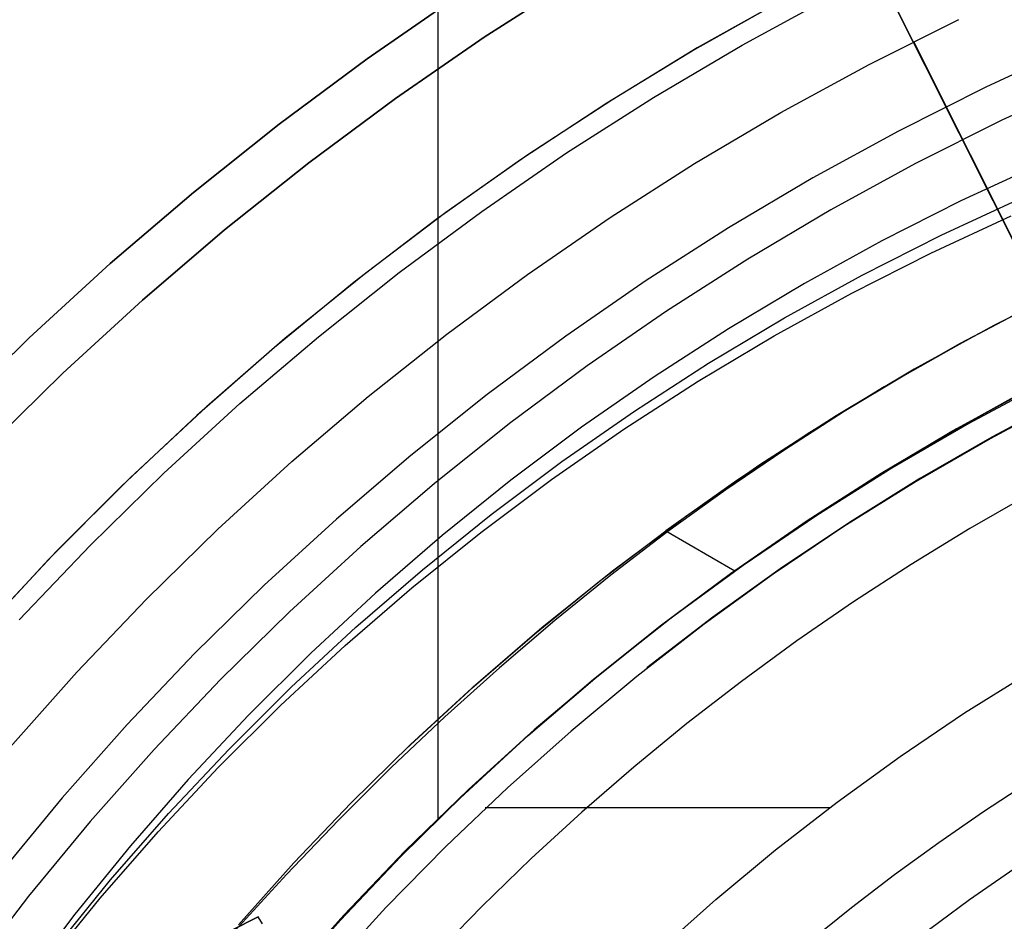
# Model space of a CAD drawing. Header units: millimetres. Extents: x 6049 to 7254, y -11340 to -10297.
# Tile 135 of 237: x 6607 to 6627, y -10645 to -10626. Entities that reach past the tile are written whole.
import ezdxf

# ---------------------------------------------------------------- set-up
doc = ezdxf.new("R2010")
doc.units = ezdxf.units.MM
doc.layers.add('color', color=7, linetype='Continuous')

msp = doc.modelspace()

# ---------------------------------------------------------------- linework, layer by layer
at = {"color": 8, "true_color": 0x7f7f7f}
for p, q in [((6615.266, -10619.224, 88.1), (6615.266, -10642.827, 88.1)), ((6618.079, -10625.614, 231.716), (6616.218, -10626.806, 231.716)), ((6616.218, -10626.806, 259.6), (6618.079, -10625.614, 259.6)), ((6618.079, -10625.614, 231.716), (6616.218, -10626.806, 231.716)), ((6618.079, -10625.614, 245.658), (6616.218, -10626.806, 245.658)), ((6616.218, -10626.806, 259.6), (6618.079, -10625.614, 259.6)), ((6613.818, -10627.248, 259.6), (6615.664, -10625.973, 259.6)), ((6615.664, -10625.973, 231.716), (6613.818, -10627.248, 231.716)), ((6615.664, -10625.973, 245.658), (6613.818, -10627.248, 245.658)), ((6615.664, -10625.973, 231.716), (6613.818, -10627.248, 231.716)), ((6613.818, -10627.248, 259.6), (6615.664, -10625.973, 259.6)), ((6616.218, -10626.806, 231.716), (6614.4, -10628.061, 231.716)), ((6614.4, -10628.061, 259.6), (6616.218, -10626.806, 259.6)), ((6616.218, -10626.806, 231.716), (6614.4, -10628.061, 231.716)), ((6616.218, -10626.806, 245.658), (6614.4, -10628.061, 245.658)), ((6614.4, -10628.061, 259.6), (6616.218, -10626.806, 259.6)), ((6628.308, -10626.99, 211.366), (6626.489, -10627.828, 211.366)), ((6612.016, -10628.585, 259.6), (6613.818, -10627.248, 259.6)), ((6613.818, -10627.248, 231.716), (6612.016, -10628.585, 231.716)), ((6613.818, -10627.248, 245.658), (6612.016, -10628.585, 245.658)), ((6613.818, -10627.248, 231.716), (6612.016, -10628.585, 231.716)), ((6612.016, -10628.585, 259.6), (6613.818, -10627.248, 259.6)), ((6628.61, -10627.678, 212.03), (6626.815, -10628.505, 212.03)), ((6626.489, -10627.828, 211.366), (6624.7, -10628.728, 211.366)), ((6614.4, -10628.061, 231.716), (6612.626, -10629.378, 231.716)), ((6612.626, -10629.378, 259.6), (6614.4, -10628.061, 259.6)), ((6614.4, -10628.061, 231.716), (6612.626, -10629.378, 231.716)), ((6614.4, -10628.061, 245.658), (6612.626, -10629.378, 245.658)), ((6612.626, -10629.378, 259.6), (6614.4, -10628.061, 259.6)), ((6610.262, -10629.984, 259.6), (6612.016, -10628.585, 259.6)), ((6612.016, -10628.585, 231.716), (6610.262, -10629.984, 231.716)), ((6612.016, -10628.585, 245.658), (6610.262, -10629.984, 245.658)), ((6612.016, -10628.585, 231.716), (6610.262, -10629.984, 231.716)), ((6610.262, -10629.984, 259.6), (6612.016, -10628.585, 259.6)), ((6626.815, -10628.505, 212.03), (6625.049, -10629.393, 212.03)), ((6624.7, -10628.728, 211.366), (6622.943, -10629.689, 211.366)), ((6612.626, -10629.378, 231.716), (6610.899, -10630.755, 231.716)), ((6610.899, -10630.755, 259.6), (6612.626, -10629.378, 259.6)), ((6612.626, -10629.378, 231.716), (6610.899, -10630.755, 231.716)), ((6612.626, -10629.378, 245.658), (6610.899, -10630.755, 245.658)), ((6610.899, -10630.755, 259.6), (6612.626, -10629.378, 259.6)), ((6625.049, -10629.393, 212.03), (6623.315, -10630.342, 212.03)), ((6627.625, -10629.396, 70.556), (6625.977, -10630.159, 70.213)), ((6622.943, -10629.689, 211.366), (6621.22, -10630.71, 211.366)), ((6608.557, -10631.443, 259.6), (6610.262, -10629.984, 259.6)), ((6610.262, -10629.984, 231.716), (6608.557, -10631.443, 231.716)), ((6610.262, -10629.984, 245.658), (6608.557, -10631.443, 245.658)), ((6610.262, -10629.984, 231.716), (6608.557, -10631.443, 231.716)), ((6608.557, -10631.443, 259.6), (6610.262, -10629.984, 259.6)), ((6625.977, -10630.159, 70.213), (6624.359, -10630.979, 69.862)), ((6625.573, -10630.859, 73.714), (6627.22, -10630.096, 74.057)), ((6623.315, -10630.342, 212.03), (6621.614, -10631.35, 212.03)), ((6625.359, -10631.231, 75.572), (6627.006, -10630.468, 75.915)), ((6610.899, -10630.755, 231.716), (6609.22, -10632.191, 231.716)), ((6609.22, -10632.191, 259.6), (6610.899, -10630.755, 259.6)), ((6610.899, -10630.755, 231.716), (6609.22, -10632.191, 231.716)), ((6610.899, -10630.755, 245.658), (6609.22, -10632.191, 245.658)), ((6609.22, -10632.191, 259.6), (6610.899, -10630.755, 259.6)), ((6621.22, -10630.71, 211.366), (6619.533, -10631.79, 211.366)), ((6624.359, -10630.979, 69.862), (6622.771, -10631.853, 69.504)), ((6623.954, -10631.679, 73.364), (6625.573, -10630.859, 73.714)), ((6623.74, -10632.05, 75.222), (6625.359, -10631.231, 75.572)), ((6621.614, -10631.35, 212.03), (6619.949, -10632.416, 212.03)), ((6606.903, -10632.96, 259.6), (6608.557, -10631.443, 259.6)), ((6608.557, -10631.443, 231.716), (6606.903, -10632.96, 231.716)), ((6608.557, -10631.443, 245.658), (6606.903, -10632.96, 245.658)), ((6608.557, -10631.443, 231.716), (6606.903, -10632.96, 231.716)), ((6606.903, -10632.96, 259.6), (6608.557, -10631.443, 259.6)), ((6619.533, -10631.79, 211.366), (6617.885, -10632.928, 211.366)), ((6622.367, -10632.553, 73.006), (6623.954, -10631.679, 73.364)), ((6622.771, -10631.853, 69.504), (6621.216, -10632.781, 69.139)), ((6628.306, -10631.871, 65.596), (6626.648, -10632.71, 65.596)), ((6609.22, -10632.191, 231.716), (6607.592, -10633.685, 231.716)), ((6607.592, -10633.685, 259.6), (6609.22, -10632.191, 259.6)), ((6609.22, -10632.191, 231.716), (6607.592, -10633.685, 231.716)), ((6609.22, -10632.191, 245.658), (6607.592, -10633.685, 245.658)), ((6607.592, -10633.685, 259.6), (6609.22, -10632.191, 259.6)), ((6622.152, -10632.924, 74.863), (6623.74, -10632.05, 75.222)), ((6619.949, -10632.416, 212.03), (6618.323, -10633.539, 212.03)), ((6627.54, -10632.25, 67.1), (6625.958, -10633.081, 67.1)), ((6627.54, -10632.25, 67.1), (6625.958, -10633.081, 67.1)), ((6627.355, -10632.345, 64.091), (6626.082, -10633.018, 64.091)), ((6627.355, -10632.345, 64.091), (6626.082, -10633.018, 64.091)), ((6620.811, -10633.481, 72.64), (6622.367, -10632.553, 73.006)), ((6621.216, -10632.781, 69.139), (6619.695, -10633.762, 68.768)), ((6626.648, -10632.71, 65.596), (6625.019, -10633.606, 65.596)), ((6605.303, -10634.533, 259.6), (6606.903, -10632.96, 259.6)), ((6606.903, -10632.96, 231.716), (6605.303, -10634.533, 231.716)), ((6606.903, -10632.96, 245.658), (6605.303, -10634.533, 245.658)), ((6606.903, -10632.96, 231.716), (6605.303, -10634.533, 231.716)), ((6605.303, -10634.533, 259.6), (6606.903, -10632.96, 259.6)), ((6617.885, -10632.928, 211.366), (6616.277, -10634.122, 211.366)), ((6620.597, -10633.852, 74.498), (6622.152, -10632.924, 74.863)), ((6626.082, -10633.018, 64.091), (6624.826, -10633.727, 64.091)), ((6626.082, -10633.018, 64.091), (6624.826, -10633.727, 64.091)), ((6625.958, -10633.081, 67.1), (6624.405, -10633.964, 67.1)), ((6625.958, -10633.081, 67.1), (6624.405, -10633.964, 67.1)), ((6618.323, -10633.539, 212.03), (6616.735, -10634.717, 212.03)), ((6619.291, -10634.462, 72.269), (6620.811, -10633.481, 72.64)), ((6625.019, -10633.606, 65.596), (6623.423, -10634.558, 65.596)), ((6607.592, -10633.685, 231.716), (6606.016, -10635.234, 231.716)), ((6606.016, -10635.234, 259.6), (6607.592, -10633.685, 259.6)), ((6607.592, -10633.685, 231.716), (6606.016, -10635.234, 231.716)), ((6607.592, -10633.685, 245.658), (6606.016, -10635.234, 245.658)), ((6606.016, -10635.234, 259.6), (6607.592, -10633.685, 259.6)), ((6619.695, -10633.762, 68.768), (6618.21, -10634.795, 68.39)), ((6624.826, -10633.727, 64.091), (6623.588, -10634.473, 64.091)), ((6624.826, -10633.727, 64.091), (6623.588, -10634.473, 64.091)), ((6619.076, -10634.833, 74.127), (6620.597, -10633.852, 74.498)), ((6624.405, -10633.964, 67.1), (6622.881, -10634.899, 67.1)), ((6624.405, -10633.964, 67.1), (6622.881, -10634.899, 67.1)), ((6627.368, -10634.016, 77.6), (6625.793, -10634.881, 77.6)), ((6625.874, -10634.835, 88.1), (6627.452, -10633.972, 88.1)), ((6625.874, -10634.835, 88.1), (6627.452, -10633.972, 88.1)), ((6627.463, -10633.966, 67.1), (6625.886, -10634.828, 67.1)), ((6627.463, -10633.966, 67.1), (6625.886, -10634.828, 67.1)), ((6627.744, -10633.855, 76.336), (6626.138, -10634.717, 75.978)), ((6627.744, -10633.855, 76.336), (6626.138, -10634.717, 75.978)), ((6616.277, -10634.122, 211.366), (6614.712, -10635.371, 211.366)), ((6625.681, -10634.94, 68.159), (6627.188, -10634.106, 68.5)), ((6625.681, -10634.94, 68.159), (6627.188, -10634.106, 68.5)), ((6628.115, -10634.205, 62.1), (6626.575, -10635.028, 62.1)), ((6628.115, -10634.205, 62.1), (6626.575, -10635.028, 62.1)), ((6628.112, -10634.193, 62.1), (6626.611, -10634.994, 62.1)), ((6617.806, -10635.495, 71.891), (6619.291, -10634.462, 72.269)), ((6623.423, -10634.558, 65.596), (6621.861, -10635.565, 65.596)), ((6623.588, -10634.473, 64.091), (6622.368, -10635.256, 64.091)), ((6623.588, -10634.473, 64.091), (6622.368, -10635.256, 64.091)), ((6616.735, -10634.717, 212.03), (6615.19, -10635.95, 212.03)), ((6618.21, -10634.795, 68.39), (6616.763, -10635.878, 68.006)), ((6617.591, -10635.866, 73.749), (6619.076, -10634.833, 74.127)), ((6624.327, -10635.752, 88.1), (6625.874, -10634.835, 88.1)), ((6624.327, -10635.752, 88.1), (6625.874, -10634.835, 88.1)), ((6625.886, -10634.828, 67.1), (6624.34, -10635.744, 67.1)), ((6625.886, -10634.828, 67.1), (6624.34, -10635.744, 67.1)), ((6626.138, -10634.717, 75.978), (6624.564, -10635.633, 75.613)), ((6626.138, -10634.717, 75.978), (6624.564, -10635.633, 75.613)), ((6622.881, -10634.899, 67.1), (6621.39, -10635.883, 67.1)), ((6622.881, -10634.899, 67.1), (6621.39, -10635.883, 67.1)), ((6624.204, -10635.823, 67.812), (6625.681, -10634.94, 68.159)), ((6624.204, -10635.823, 67.812), (6625.681, -10634.94, 68.159)), ((6625.793, -10634.881, 77.6), (6624.249, -10635.8, 77.6)), ((6626.575, -10635.028, 62.1), (6625.063, -10635.903, 62.1)), ((6626.575, -10635.028, 62.1), (6625.063, -10635.903, 62.1)), ((6626.611, -10634.994, 62.1), (6625.137, -10635.845, 62.1)), ((6622.368, -10635.256, 64.091), (6621.165, -10636.075, 64.091)), ((6622.368, -10635.256, 64.091), (6621.165, -10636.075, 64.091)), ((6614.712, -10635.371, 211.366), (6613.19, -10636.673, 211.366)), ((6616.359, -10636.578, 71.507), (6617.806, -10635.495, 71.891)), ((6621.861, -10635.565, 65.596), (6620.334, -10636.625, 65.596)), ((6624.564, -10635.633, 75.613), (6623.024, -10636.603, 75.242)), ((6624.564, -10635.633, 75.613), (6623.024, -10636.603, 75.242)), ((6616.145, -10636.95, 73.365), (6617.591, -10635.866, 73.749)), ((6624.249, -10635.8, 77.6), (6622.737, -10636.772, 77.6)), ((6622.759, -10636.755, 67.459), (6624.204, -10635.823, 67.812)), ((6622.759, -10636.755, 67.459), (6624.204, -10635.823, 67.812)), ((6622.813, -10636.722, 88.1), (6624.327, -10635.752, 88.1)), ((6622.813, -10636.722, 88.1), (6624.327, -10635.752, 88.1)), ((6624.34, -10635.744, 67.1), (6622.826, -10636.713, 67.1)), ((6624.34, -10635.744, 67.1), (6622.826, -10636.713, 67.1)), ((6625.137, -10635.845, 62.1), (6623.692, -10636.744, 62.1)), ((6615.19, -10635.95, 212.03), (6613.688, -10637.235, 212.03)), ((6616.763, -10635.878, 68.006), (6615.356, -10637.011, 67.617)), ((6621.39, -10635.883, 67.1), (6619.933, -10636.917, 67.1)), ((6621.39, -10635.883, 67.1), (6619.933, -10636.917, 67.1)), ((6625.063, -10635.903, 62.1), (6623.582, -10636.829, 62.1)), ((6625.063, -10635.903, 62.1), (6623.582, -10636.829, 62.1)), ((6621.165, -10636.075, 64.091), (6619.979, -10636.932, 64.091)), ((6621.165, -10636.075, 64.091), (6619.979, -10636.932, 64.091)), ((6627.38, -10636.165, 103.064), (6626.159, -10636.867, 103.064)), ((6627.38, -10636.165, 103.064), (6626.159, -10636.867, 103.064)), ((6613.19, -10636.673, 211.366), (6611.714, -10638.026, 211.366)), ((6614.952, -10637.711, 71.118), (6616.359, -10636.578, 71.507)), ((6620.334, -10636.625, 65.596), (6618.845, -10637.738, 65.596)), ((6623.024, -10636.603, 75.242), (6621.519, -10637.625, 74.864)), ((6623.024, -10636.603, 75.242), (6621.519, -10637.625, 74.864)), ((6622.737, -10636.772, 77.6), (6621.26, -10637.795, 77.6)), ((6621.333, -10637.743, 88.1), (6622.813, -10636.722, 88.1)), ((6621.333, -10637.743, 88.1), (6622.813, -10636.722, 88.1)), ((6622.826, -10636.713, 67.1), (6621.346, -10637.733, 67.1)), ((6622.826, -10636.713, 67.1), (6621.346, -10637.733, 67.1)), ((6621.346, -10637.733, 67.1), (6622.759, -10636.755, 67.459)), ((6621.346, -10637.733, 67.1), (6622.759, -10636.755, 67.459)), ((6623.582, -10636.829, 62.1), (6622.134, -10637.804, 62.1)), ((6623.582, -10636.829, 62.1), (6622.134, -10637.804, 62.1)), ((6623.692, -10636.744, 62.1), (6622.278, -10637.69, 62.1)), ((6626.159, -10636.867, 103.064), (6624.958, -10637.602, 103.064)), ((6626.159, -10636.867, 103.064), (6624.958, -10637.602, 103.064)), ((6615.356, -10637.011, 67.617), (6613.991, -10638.191, 67.224)), ((6614.738, -10638.082, 72.976), (6616.145, -10636.95, 73.365)), ((6618.575, -10637.949, 66.737), (6619.933, -10636.917, 67.1)), ((6618.575, -10637.949, 66.737), (6619.933, -10636.917, 67.1)), ((6619.979, -10636.932, 64.091), (6618.811, -10637.824, 64.091)), ((6619.979, -10636.932, 64.091), (6618.811, -10637.824, 64.091)), ((6619.933, -10636.917, 67.1), (6621.346, -10637.733, 67.1)), ((6619.933, -10636.917, 67.1), (6621.346, -10637.733, 67.1)), ((6613.688, -10637.235, 212.03), (6612.231, -10638.571, 212.03)), ((6621.519, -10637.625, 74.864), (6620.052, -10638.698, 74.48)), ((6621.519, -10637.625, 74.864), (6620.052, -10638.698, 74.48)), ((6624.958, -10637.602, 103.064), (6623.777, -10638.37, 103.064)), ((6624.958, -10637.602, 103.064), (6623.777, -10638.37, 103.064)), ((6613.587, -10638.891, 70.725), (6614.952, -10637.711, 71.118)), ((6618.845, -10637.738, 65.596), (6617.396, -10638.901, 65.596)), ((6618.811, -10637.824, 64.091), (6617.66, -10638.754, 64.091)), ((6618.811, -10637.824, 64.091), (6617.66, -10638.754, 64.091)), ((6621.26, -10637.795, 77.6), (6619.819, -10638.869, 77.6)), ((6619.889, -10638.815, 88.1), (6621.333, -10637.743, 88.1)), ((6619.889, -10638.815, 88.1), (6621.333, -10637.743, 88.1)), ((6622.134, -10637.804, 62.1), (6620.719, -10638.828, 62.1)), ((6622.134, -10637.804, 62.1), (6620.719, -10638.828, 62.1)), ((6622.278, -10637.69, 62.1), (6620.895, -10638.682, 62.1)), ((6611.714, -10638.026, 211.366), (6610.286, -10639.43, 211.366)), ((6613.372, -10639.263, 72.583), (6614.738, -10638.082, 72.976)), ((6617.251, -10639.023, 66.369), (6618.575, -10637.949, 66.737)), ((6617.251, -10639.023, 66.369), (6618.575, -10637.949, 66.737)), ((6613.991, -10638.191, 67.224), (6612.668, -10639.418, 66.826)), ((6623.777, -10638.37, 103.064), (6622.618, -10639.17, 103.064)), ((6623.777, -10638.37, 103.064), (6622.618, -10639.17, 103.064)), ((6612.231, -10638.571, 212.03), (6610.821, -10639.957, 212.03)), ((6620.895, -10638.682, 62.1), (6619.546, -10639.719, 62.1)), ((6617.66, -10638.754, 64.091), (6616.527, -10639.72, 64.091)), ((6617.66, -10638.754, 64.091), (6616.527, -10639.72, 64.091)), ((6619.819, -10638.869, 77.6), (6618.416, -10639.992, 77.6)), ((6618.483, -10639.936, 88.1), (6619.889, -10638.815, 88.1)), ((6618.483, -10639.936, 88.1), (6619.889, -10638.815, 88.1)), ((6620.052, -10638.698, 74.48), (6618.625, -10639.822, 74.09)), ((6620.052, -10638.698, 74.48), (6618.625, -10639.822, 74.09)), ((6620.719, -10638.828, 62.1), (6619.339, -10639.899, 62.1)), ((6620.719, -10638.828, 62.1), (6619.339, -10639.899, 62.1)), ((6612.264, -10640.118, 70.327), (6613.587, -10638.891, 70.725)), ((6615.962, -10640.138, 65.998), (6617.251, -10639.023, 66.369)), ((6615.962, -10640.138, 65.998), (6617.251, -10639.023, 66.369)), ((6617.396, -10638.901, 65.596), (6615.988, -10640.115, 65.596)), ((6612.049, -10640.49, 72.185), (6613.372, -10639.263, 72.583)), ((6622.618, -10639.17, 103.064), (6621.481, -10640.001, 103.064)), ((6622.618, -10639.17, 103.064), (6621.481, -10640.001, 103.064)), ((6610.286, -10639.43, 211.366), (6608.907, -10640.882, 211.366)), ((6612.668, -10639.418, 66.826), (6611.39, -10640.691, 66.424)), ((6616.527, -10639.72, 64.091), (6615.411, -10640.722, 64.091)), ((6616.527, -10639.72, 64.091), (6615.411, -10640.722, 64.091)), ((6618.625, -10639.822, 74.09), (6617.238, -10640.993, 73.696)), ((6618.625, -10639.822, 74.09), (6617.238, -10640.993, 73.696)), ((6619.339, -10639.899, 62.1), (6617.996, -10641.016, 62.1)), ((6619.339, -10639.899, 62.1), (6617.996, -10641.016, 62.1)), ((6626.051, -10640.644, 62.1), (6627.402, -10639.8, 62.1)), ((6626.051, -10640.644, 62.1), (6627.402, -10639.8, 62.1)), ((6610.821, -10639.957, 212.03), (6609.46, -10641.39, 212.03)), ((6618.416, -10639.992, 77.6), (6617.053, -10641.162, 77.6)), ((6617.117, -10641.105, 88.1), (6618.483, -10639.936, 88.1)), ((6617.117, -10641.105, 88.1), (6618.483, -10639.936, 88.1)), ((6621.481, -10640.001, 103.064), (6620.368, -10640.863, 103.064)), ((6621.481, -10640.001, 103.064), (6620.368, -10640.863, 103.064)), ((6610.986, -10641.391, 69.925), (6612.264, -10640.118, 70.327)), ((6615.988, -10640.115, 65.596), (6614.622, -10641.376, 65.596)), ((6614.71, -10641.292, 65.622), (6615.962, -10640.138, 65.998)), ((6614.71, -10641.292, 65.622), (6615.962, -10640.138, 65.998)), ((6610.771, -10641.762, 71.783), (6612.049, -10640.49, 72.185)), ((6611.39, -10640.691, 66.424), (6610.158, -10642.006, 66.018)), ((6624.73, -10641.534, 62.1), (6626.051, -10640.644, 62.1)), ((6624.73, -10641.534, 62.1), (6626.051, -10640.644, 62.1)), ((6608.907, -10640.882, 211.366), (6607.579, -10642.382, 211.366)), ((6615.411, -10640.722, 64.091), (6614.312, -10641.762, 64.091)), ((6615.411, -10640.722, 64.091), (6614.312, -10641.762, 64.091)), ((6620.368, -10640.863, 103.064), (6619.279, -10641.755, 103.064)), ((6620.368, -10640.863, 103.064), (6619.279, -10641.755, 103.064)), ((6615.792, -10642.321, 88.1), (6617.117, -10641.105, 88.1)), ((6615.792, -10642.321, 88.1), (6617.117, -10641.105, 88.1)), ((6617.238, -10640.993, 73.696), (6615.894, -10642.212, 73.297)), ((6617.238, -10640.993, 73.696), (6615.894, -10642.212, 73.297)), ((6617.996, -10641.016, 62.1), (6616.692, -10642.177, 62.1)), ((6617.996, -10641.016, 62.1), (6616.692, -10642.177, 62.1)), ((6613.496, -10642.485, 65.244), (6614.71, -10641.292, 65.622)), ((6613.496, -10642.485, 65.244), (6614.71, -10641.292, 65.622)), ((6617.053, -10641.162, 77.6), (6615.73, -10642.379, 77.6)), ((6609.46, -10641.39, 212.03), (6608.149, -10642.87, 212.03)), ((6609.754, -10642.706, 69.519), (6610.986, -10641.391, 69.925)), ((6623.44, -10642.468, 62.1), (6624.73, -10641.534, 62.1)), ((6623.44, -10642.468, 62.1), (6624.73, -10641.534, 62.1)), ((6609.539, -10643.078, 71.377), (6610.771, -10641.762, 71.783)), ((6614.312, -10641.762, 64.091), (6613.231, -10642.837, 64.091)), ((6614.312, -10641.762, 64.091), (6613.231, -10642.837, 64.091)), ((6619.279, -10641.755, 103.064), (6618.214, -10642.677, 103.064)), ((6619.279, -10641.755, 103.064), (6618.214, -10642.677, 103.064)), ((6610.158, -10642.006, 66.018), (6608.973, -10643.364, 65.61)), ((6626.439, -10642.664, 60.689), (6627.372, -10642.051, 60.689)), ((6626.439, -10642.664, 60.689), (6627.372, -10642.051, 60.689)), ((6615.894, -10642.212, 73.297), (6614.594, -10643.476, 72.894)), ((6615.894, -10642.212, 73.297), (6614.594, -10643.476, 72.894)), ((6616.692, -10642.177, 62.1), (6615.428, -10643.382, 62.1)), ((6616.692, -10642.177, 62.1), (6615.428, -10643.382, 62.1)), ((6607.579, -10642.382, 211.366), (6606.303, -10643.925, 211.366)), ((6612.321, -10643.716, 64.862), (6613.496, -10642.485, 65.244)), ((6612.321, -10643.716, 64.862), (6613.496, -10642.485, 65.244)), ((6615.73, -10642.379, 77.6), (6614.451, -10643.641, 77.6)), ((6614.509, -10643.581, 88.1), (6615.792, -10642.321, 88.1)), ((6614.509, -10643.581, 88.1), (6615.792, -10642.321, 88.1)), ((6622.182, -10643.445, 62.1), (6623.44, -10642.468, 62.1)), ((6622.182, -10643.445, 62.1), (6623.44, -10642.468, 62.1)), ((6608.569, -10644.064, 69.111), (6609.754, -10642.706, 69.519)), ((6616.237, -10642.579, 62.1), (6623.293, -10642.579, 62.1)), ((6618.214, -10642.677, 103.064), (6617.176, -10643.627, 103.064)), ((6618.214, -10642.677, 103.064), (6617.176, -10643.627, 103.064)), ((6625.521, -10643.298, 60.689), (6626.439, -10642.664, 60.689)), ((6625.521, -10643.298, 60.689), (6626.439, -10642.664, 60.689)), ((6608.149, -10642.87, 212.03), (6606.89, -10644.394, 212.03)), ((6613.231, -10642.837, 64.091), (6612.167, -10643.95, 64.091)), ((6613.231, -10642.837, 64.091), (6612.167, -10643.95, 64.091)), ((6608.355, -10644.436, 70.969), (6609.539, -10643.078, 71.377)), ((6624.619, -10643.954, 60.689), (6625.521, -10643.298, 60.689)), ((6624.619, -10643.954, 60.689), (6625.521, -10643.298, 60.689)), ((6608.973, -10643.364, 65.61), (6607.837, -10644.762, 65.199)), ((6614.594, -10643.476, 72.894), (6613.34, -10644.785, 72.488)), ((6614.594, -10643.476, 72.894), (6613.34, -10644.785, 72.488)), ((6615.428, -10643.382, 62.1), (6614.205, -10644.629, 62.1)), ((6615.428, -10643.382, 62.1), (6614.205, -10644.629, 62.1)), ((6620.958, -10644.464, 62.1), (6622.182, -10643.445, 62.1)), ((6620.958, -10644.464, 62.1), (6622.182, -10643.445, 62.1)), ((6611.186, -10644.983, 64.478), (6612.321, -10643.716, 64.862)), ((6611.186, -10644.983, 64.478), (6612.321, -10643.716, 64.862)), ((6614.451, -10643.641, 77.6), (6613.215, -10644.946, 77.6)), ((6613.271, -10644.885, 88.1), (6614.509, -10643.581, 88.1)), ((6613.271, -10644.885, 88.1), (6614.509, -10643.581, 88.1)), ((6617.176, -10643.627, 103.064), (6616.165, -10644.606, 103.064)), ((6617.176, -10643.627, 103.064), (6616.165, -10644.606, 103.064)), ((6627.394, -10643.61, 105.1), (6626.149, -10644.47, 105.1)), ((6627.394, -10643.61, 105.1), (6626.149, -10644.47, 105.1)), ((6607.433, -10645.462, 68.701), (6608.569, -10644.064, 69.111)), ((6612.167, -10643.95, 64.091), (6611.121, -10645.099, 64.091)), ((6612.167, -10643.95, 64.091), (6611.121, -10645.099, 64.091)), ((6623.733, -10644.631, 60.689), (6624.619, -10643.954, 60.689)), ((6623.733, -10644.631, 60.689), (6624.619, -10643.954, 60.689)), ((6606.89, -10644.394, 212.03), (6605.685, -10645.96, 212.03)), ((6607.219, -10645.834, 70.558), (6608.355, -10644.436, 70.969)), ((6619.769, -10645.524, 62.1), (6620.958, -10644.464, 62.1)), ((6619.769, -10645.524, 62.1), (6620.958, -10644.464, 62.1)), ((6626.149, -10644.47, 105.1), (6624.935, -10645.371, 105.1)), ((6626.149, -10644.47, 105.1), (6624.935, -10645.371, 105.1)), ((6614.205, -10644.629, 62.1), (6613.025, -10645.917, 62.1)), ((6614.205, -10644.629, 62.1), (6613.025, -10645.917, 62.1)), ((6616.165, -10644.606, 103.064), (6615.182, -10645.613, 103.064)), ((6616.165, -10644.606, 103.064), (6615.182, -10645.613, 103.064)), ((6622.864, -10645.33, 60.689), (6623.733, -10644.631, 60.689)), ((6622.864, -10645.33, 60.689), (6623.733, -10644.631, 60.689)), ((6607.837, -10644.762, 65.199), (6606.752, -10646.199, 64.787)), ((6612.078, -10646.231, 88.1), (6613.271, -10644.885, 88.1)), ((6612.078, -10646.231, 88.1), (6613.271, -10644.885, 88.1)), ((6613.34, -10644.785, 72.488), (6612.133, -10646.137, 72.078)), ((6613.34, -10644.785, 72.488), (6612.133, -10646.137, 72.078))]:
    msp.add_line(p, q, dxfattribs=at)
at = {"layer": 'color', "color": 254, "true_color": 0xcad1ee}
for p, q in [((6618.952, -10614.833, 30.3), (6635.978, -10648.806, 30.3)), ((6625.001, -10626.903, 26.2), (6624.288, -10625.48, 26.2)), ((6621.498, -10626.97, 26.2), (6623.349, -10625.96, 26.2)), ((6621.498, -10626.97, 26.2), (6623.349, -10625.96, 26.2)), ((6622.367, -10626.02, 28.2), (6620.527, -10627.058, 28.2)), ((6622.367, -10626.02, 29.25), (6620.527, -10627.058, 29.25)), ((6622.367, -10626.02, 28.2), (6620.527, -10627.058, 28.2)), ((6622.367, -10626.02, 30.3), (6620.579, -10627.027, 30.3)), ((6622.367, -10626.02, 30.3), (6620.579, -10627.027, 30.3)), ((6624.095, -10627.367, 26.2), (6625.931, -10626.446, 26.2)), ((6624.095, -10627.367, 28.2), (6625.931, -10626.446, 28.2)), ((6624.095, -10627.367, 26.2), (6625.931, -10626.446, 26.2)), ((6624.095, -10627.367, 27.2), (6625.931, -10626.446, 27.2)), ((6624.095, -10627.367, 28.2), (6625.931, -10626.446, 28.2)), ((6619.682, -10628.042, 26.2), (6621.498, -10626.97, 26.2)), ((6619.682, -10628.042, 26.2), (6621.498, -10626.97, 26.2)), ((6625.009, -10626.899, 28.2), (6625.009, -10626.899, 26.2)), ((6637.188, -10651.199, 28.2), (6625.009, -10626.899, 28.2)), ((6620.527, -10627.058, 28.2), (6618.724, -10628.159, 28.2)), ((6620.527, -10627.058, 29.25), (6618.724, -10628.159, 29.25)), ((6620.527, -10627.058, 28.2), (6618.724, -10628.159, 28.2)), ((6620.579, -10627.027, 30.3), (6618.826, -10628.094, 30.3)), ((6620.579, -10627.027, 30.3), (6618.826, -10628.094, 30.3)), ((6622.291, -10628.35, 26.2), (6624.095, -10627.367, 26.2)), ((6622.291, -10628.35, 28.2), (6624.095, -10627.367, 28.2)), ((6622.291, -10628.35, 26.2), (6624.095, -10627.367, 26.2)), ((6622.291, -10628.35, 27.2), (6624.095, -10627.367, 27.2)), ((6622.291, -10628.35, 28.2), (6624.095, -10627.367, 28.2)), ((6618.724, -10628.159, 28.2), (6616.96, -10629.321, 28.2)), ((6618.724, -10628.159, 29.25), (6616.96, -10629.321, 29.25)), ((6618.724, -10628.159, 28.2), (6616.96, -10629.321, 28.2)), ((6618.826, -10628.094, 30.3), (6617.109, -10629.218, 30.3)), ((6618.826, -10628.094, 30.3), (6617.109, -10629.218, 30.3)), ((6617.904, -10629.177, 26.2), (6619.682, -10628.042, 26.2)), ((6617.904, -10629.177, 26.2), (6619.682, -10628.042, 26.2)), ((6620.523, -10629.395, 26.2), (6622.291, -10628.35, 26.2)), ((6620.523, -10629.395, 28.2), (6622.291, -10628.35, 28.2)), ((6620.523, -10629.395, 26.2), (6622.291, -10628.35, 26.2)), ((6620.523, -10629.395, 27.2), (6622.291, -10628.35, 27.2)), ((6620.523, -10629.395, 28.2), (6622.291, -10628.35, 28.2)), ((6616.167, -10630.373, 26.2), (6617.904, -10629.177, 26.2)), ((6616.167, -10630.373, 26.2), (6617.904, -10629.177, 26.2)), ((6616.96, -10629.321, 28.2), (6615.236, -10630.543, 28.2)), ((6616.96, -10629.321, 29.25), (6615.236, -10630.543, 29.25)), ((6616.96, -10629.321, 28.2), (6615.236, -10630.543, 28.2)), ((6617.109, -10629.218, 30.3), (6615.431, -10630.4, 30.3)), ((6617.109, -10629.218, 30.3), (6615.431, -10630.4, 30.3)), ((6618.792, -10630.5, 26.2), (6620.523, -10629.395, 26.2)), ((6618.792, -10630.5, 28.2), (6620.523, -10629.395, 28.2)), ((6618.792, -10630.5, 26.2), (6620.523, -10629.395, 26.2)), ((6618.792, -10630.5, 27.2), (6620.523, -10629.395, 27.2)), ((6618.792, -10630.5, 28.2), (6620.523, -10629.395, 28.2)), ((6615.431, -10630.4, 30.3), (6613.793, -10631.636, 30.3)), ((6615.431, -10630.4, 30.3), (6613.793, -10631.636, 30.3)), ((6614.472, -10631.627, 26.2), (6616.167, -10630.373, 26.2)), ((6614.472, -10631.627, 26.2), (6616.167, -10630.373, 26.2)), ((6615.236, -10630.543, 28.2), (6613.556, -10631.823, 28.2)), ((6615.236, -10630.543, 29.25), (6613.556, -10631.823, 29.25)), ((6615.236, -10630.543, 28.2), (6613.556, -10631.823, 28.2)), ((6617.1, -10631.664, 26.2), (6618.792, -10630.5, 26.2)), ((6617.1, -10631.664, 28.2), (6618.792, -10630.5, 28.2)), ((6617.1, -10631.664, 26.2), (6618.792, -10630.5, 26.2)), ((6617.1, -10631.664, 27.2), (6618.792, -10630.5, 27.2)), ((6617.1, -10631.664, 28.2), (6618.792, -10630.5, 28.2)), ((6612.821, -10632.94, 26.2), (6614.472, -10631.627, 26.2)), ((6612.821, -10632.94, 26.2), (6614.472, -10631.627, 26.2)), ((6613.556, -10631.823, 28.2), (6611.92, -10633.16, 28.2)), ((6613.556, -10631.823, 29.25), (6611.92, -10633.16, 29.25)), ((6613.556, -10631.823, 28.2), (6611.92, -10633.16, 28.2)), ((6613.793, -10631.636, 30.3), (6612.137, -10632.977, 30.3)), ((6613.793, -10631.636, 30.3), (6612.137, -10632.977, 30.3)), ((6615.449, -10632.886, 26.2), (6617.1, -10631.664, 26.2)), ((6615.449, -10632.886, 28.2), (6617.1, -10631.664, 28.2)), ((6615.449, -10632.886, 26.2), (6617.1, -10631.664, 26.2)), ((6615.449, -10632.886, 27.2), (6617.1, -10631.664, 27.2)), ((6615.449, -10632.886, 28.2), (6617.1, -10631.664, 28.2)), ((6612.137, -10632.977, 30.3), (6610.528, -10634.375, 30.3)), ((6612.137, -10632.977, 30.3), (6610.528, -10634.375, 30.3)), ((6611.216, -10634.309, 26.2), (6612.821, -10632.94, 26.2)), ((6611.216, -10634.309, 26.2), (6612.821, -10632.94, 26.2)), ((6613.841, -10634.164, 26.2), (6615.449, -10632.886, 26.2)), ((6613.841, -10634.164, 28.2), (6615.449, -10632.886, 28.2)), ((6613.841, -10634.164, 26.2), (6615.449, -10632.886, 26.2)), ((6613.841, -10634.164, 27.2), (6615.449, -10632.886, 27.2)), ((6613.841, -10634.164, 28.2), (6615.449, -10632.886, 28.2)), ((6611.92, -10633.16, 28.2), (6610.331, -10634.553, 28.2)), ((6611.92, -10633.16, 29.25), (6610.331, -10634.553, 29.25)), ((6611.92, -10633.16, 28.2), (6610.331, -10634.553, 28.2)), ((6612.278, -10635.497, 26.2), (6613.841, -10634.164, 26.2)), ((6612.278, -10635.497, 28.2), (6613.841, -10634.164, 28.2)), ((6612.278, -10635.497, 26.2), (6613.841, -10634.164, 26.2)), ((6612.278, -10635.497, 27.2), (6613.841, -10634.164, 27.2)), ((6612.278, -10635.497, 28.2), (6613.841, -10634.164, 28.2)), ((6610.528, -10634.375, 30.3), (6608.968, -10635.828, 30.3)), ((6610.528, -10634.375, 30.3), (6608.968, -10635.828, 30.3)), ((6609.66, -10635.732, 26.2), (6611.216, -10634.309, 26.2)), ((6609.66, -10635.732, 26.2), (6611.216, -10634.309, 26.2)), ((6610.331, -10634.553, 28.2), (6608.791, -10635.999, 28.2)), ((6610.331, -10634.553, 29.25), (6608.791, -10635.999, 29.25)), ((6610.331, -10634.553, 28.2), (6608.791, -10635.999, 28.2)), ((6610.762, -10636.884, 26.2), (6612.278, -10635.497, 26.2)), ((6610.762, -10636.884, 28.2), (6612.278, -10635.497, 28.2)), ((6610.762, -10636.884, 26.2), (6612.278, -10635.497, 26.2)), ((6610.762, -10636.884, 27.2), (6612.278, -10635.497, 27.2)), ((6610.762, -10636.884, 28.2), (6612.278, -10635.497, 28.2)), ((6608.968, -10635.828, 30.3), (6607.459, -10637.334, 30.3)), ((6608.968, -10635.828, 30.3), (6607.459, -10637.334, 30.3)), ((6608.154, -10637.208, 26.2), (6609.66, -10635.732, 26.2)), ((6608.154, -10637.208, 26.2), (6609.66, -10635.732, 26.2)), ((6608.791, -10635.999, 28.2), (6607.302, -10637.498, 28.2)), ((6608.791, -10635.999, 29.25), (6607.302, -10637.498, 29.25)), ((6608.791, -10635.999, 28.2), (6607.302, -10637.498, 28.2)), ((6609.295, -10638.321, 26.2), (6610.762, -10636.884, 26.2)), ((6609.295, -10638.321, 28.2), (6610.762, -10636.884, 28.2)), ((6609.295, -10638.321, 26.2), (6610.762, -10636.884, 26.2)), ((6609.295, -10638.321, 27.2), (6610.762, -10636.884, 27.2)), ((6609.295, -10638.321, 28.2), (6610.762, -10636.884, 28.2)), ((6606.699, -10638.735, 26.2), (6608.154, -10637.208, 26.2)), ((6606.699, -10638.735, 26.2), (6608.154, -10637.208, 26.2)), ((6607.459, -10637.334, 30.3), (6606.004, -10638.892, 30.3)), ((6607.459, -10637.334, 30.3), (6606.004, -10638.892, 30.3)), ((6607.302, -10637.498, 28.2), (6605.865, -10639.046, 28.2)), ((6607.302, -10637.498, 29.25), (6605.865, -10639.046, 29.25)), ((6607.302, -10637.498, 28.2), (6605.865, -10639.046, 28.2)), ((6607.879, -10639.809, 26.2), (6609.295, -10638.321, 26.2)), ((6607.879, -10639.809, 28.2), (6609.295, -10638.321, 28.2)), ((6607.879, -10639.809, 26.2), (6609.295, -10638.321, 26.2)), ((6607.879, -10639.809, 27.2), (6609.295, -10638.321, 27.2)), ((6607.879, -10639.809, 28.2), (6609.295, -10638.321, 28.2)), ((6606.514, -10641.344, 26.2), (6607.879, -10639.809, 26.2)), ((6606.514, -10641.344, 28.2), (6607.879, -10639.809, 28.2)), ((6606.514, -10641.344, 26.2), (6607.879, -10639.809, 26.2)), ((6606.514, -10641.344, 27.2), (6607.879, -10639.809, 27.2)), ((6606.514, -10641.344, 28.2), (6607.879, -10639.809, 28.2)), ((6611.592, -10644.82, 28.2), (6609.334, -10645.951, 28.2)), ((6611.592, -10644.82, 28.2), (6609.334, -10645.951, 28.2)), ((6609.334, -10645.951, 22.37), (6611.592, -10644.82, 26.7)), ((6609.334, -10645.951, 22.37), (6611.592, -10644.82, 26.7)), ((6611.678, -10644.962, 28.2), (6611.592, -10644.82, 28.2)), ((6611.592, -10644.82, 26.7), (6611.592, -10644.82, 28.2)), ((6611.592, -10644.82, 26.7), (6611.592, -10644.82, 28.2)), ((6611.678, -10644.962, 26.7), (6611.592, -10644.82, 26.7)), ((6611.678, -10644.962, 28.2), (6611.592, -10644.82, 28.2)), ((6611.678, -10644.962, 27.45), (6611.592, -10644.82, 27.45)), ((6611.678, -10644.962, 26.7), (6611.592, -10644.82, 26.7))]:
    msp.add_line(p, q, dxfattribs=at)

doc.saveas('drawing.dxf')
